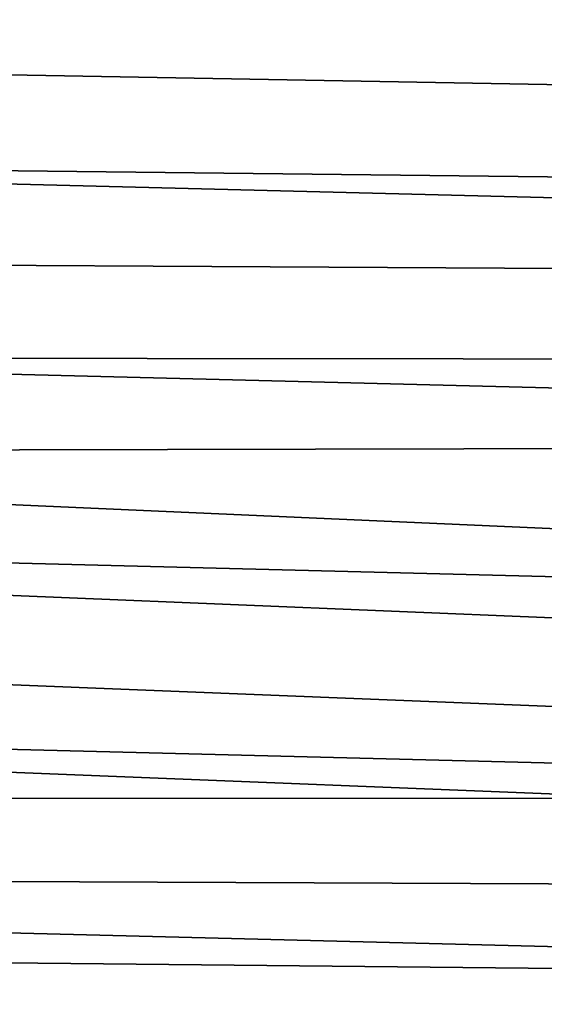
# Model space of a CAD drawing. Header units: metres. Extents: x -22 to 95, y -240 to 22.
# Tile 105 of 180: x 15.67 to 18.71, y -7.93 to -2.23. Entities that reach past the tile are written whole.
import ezdxf

# ---------------------------------------------------------------- set-up
doc = ezdxf.new("R2010")
doc.units = ezdxf.units.M
doc.layers.add('solid_10_151_013_XXX', color=7, linetype='CONTINUOUS')

msp = doc.modelspace()

# ---------------------------------------------------------------- linework, layer by layer
at = {"layer": 'solid_10_151_013_XXX'}
for points in [[(21.887098, -2.225952), (-21.971785, -1.1139), (-22, 0), (21.971785, -1.1139)], [(21.746239, -3.33181), (-21.887098, -2.225952), (-21.971785, -1.1139), (21.887098, -2.225952)], [(9.829724, -1.837529, 135), (9.697959, -2.439176, 135), (20.330597, -2.629925, 135), (20.391584, -2.105544, 135)], [(21.54973, -4.428241), (-21.746239, -3.33181), (-21.887098, -2.225952), (21.746239, -3.33181)], [(9.697959, -2.439176, 135), (9.529406, -3.031566, 135), (20.2561, -3.152825, 135), (20.330597, -2.629925, 135)], [(9.529406, -3.031566, 135), (9.324705, -3.612455, 135), (20.168201, -3.673359, 135), (20.2561, -3.152825, 135)], [(21.297699, -5.514322), (-21.54973, -4.428241), (-21.746239, -3.33181), (21.54973, -4.428241)], [(9.324705, -3.612455, 135), (9.084634, -4.179638, 135), (20.066904, -4.191575, 135), (20.168201, -3.673359, 135)], [(9.084634, -4.179638, 135), (8.810102, -4.730965, 135), (19.952349, -4.706776, 135), (20.066904, -4.191575, 135)], [(20.99091, -6.586448), (-21.297699, -5.514322), (-21.54973, -4.428241), (21.297699, -5.514322)], [(8.810102, -4.730965, 135), (8.502153, -5.264345, 135), (19.683601, -5.727629, 135), (19.824528, -5.219009, 135)], [(8.810102, -4.730965, 135), (19.824528, -5.219009, 135), (19.952349, -4.706776, 135)], [(8.502153, -5.264345, 135), (8.161953, -5.777755, 135), (19.529554, -6.232685, 135), (19.683601, -5.727629, 135)], [(20.630594, -7.640606), (-20.99091, -6.586448), (-21.297699, -5.514322), (20.99091, -6.586448)], [(8.161953, -5.777755, 135), (7.790793, -6.269247, 135), (19.362616, -6.733426, 135), (19.529554, -6.232685, 135)], [(7.790793, -6.269247, 135), (7.390082, -6.736959, 135), (19.362616, -6.733426, 135)], [(20.217182, -8.675555), (-20.630594, -7.640606), (-20.99091, -6.586448), (20.630594, -7.640606)], [(7.390082, -6.736959, 135), (6.961338, -7.179115, 135), (19.18277, -7.229879, 135), (19.362616, -6.733426, 135)], [(6.961338, -7.179115, 135), (6.506188, -7.594039, 135), (18.990273, -7.721365, 135), (19.18277, -7.229879, 135)], [(6.506188, -7.594039, 135), (6.026359, -7.980158, 135), (18.785126, -8.207856, 135), (18.990273, -7.721365, 135)], [(19.751564, -9.68892), (-20.217182, -8.675555), (-20.630594, -7.640606), (20.217182, -8.675555)]]:
    msp.add_3dface(points, dxfattribs=at)

doc.saveas('drawing.dxf')
